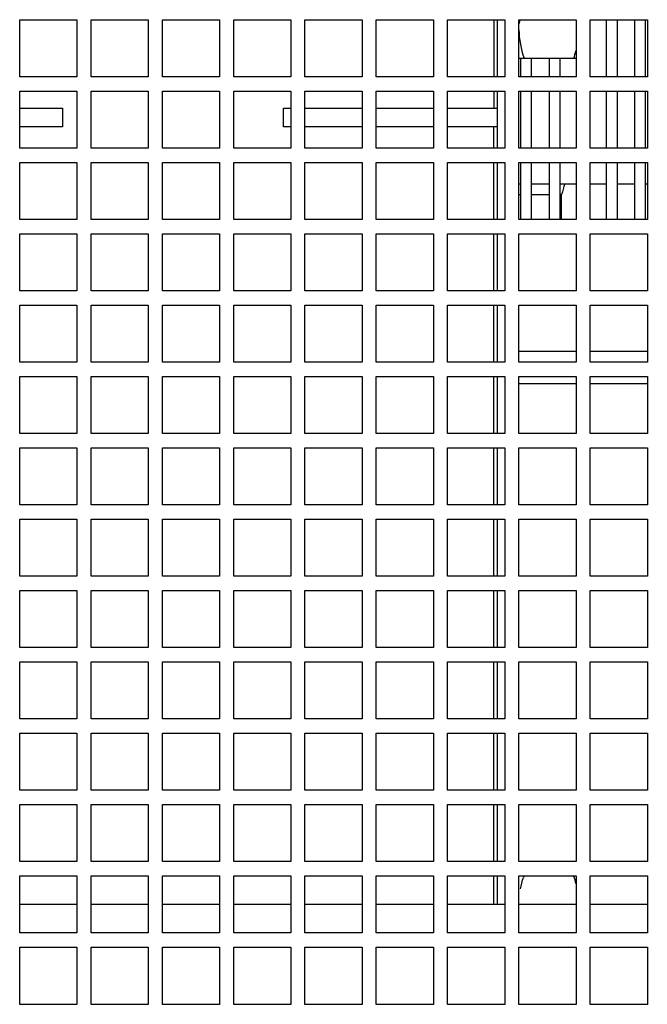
# Model space of a CAD drawing. Header units: millimetres. Extents: x 0 to 2500, y 0 to 2200.
# Tile 58 of 67: x 1515 to 1603, y 1920 to 2058. Entities that reach past the tile are written whole.
import ezdxf

# ---------------------------------------------------------------- set-up
doc = ezdxf.new("R2010")
doc.units = ezdxf.units.MM
doc.header["$LTSCALE"] = 143.407407
for name, color, linetype in [('00_COMPONENTS', 7, 'CONTINUOUS'), ('_1781267', 7, 'CONTINUOUS'), ('_2025582', 7, 'CONTINUOUS')]:
    doc.layers.add(name, color=color, linetype=linetype)

msp = doc.modelspace()

# ---------------------------------------------------------------- linework, layer by layer
at = {"layer": '00_COMPONENTS', "color": 7, "linetype": 'CONTINUOUS'}
for p, q in [((1514.74, 2049.53), (1514.74, 2057.53)), ((1514.74, 2057.53), (1522.74, 2057.53)), ((1522.74, 2057.53), (1522.74, 2049.53)), ((1524.74, 2049.53), (1524.74, 2057.53)), ((1524.74, 2057.53), (1532.74, 2057.53)), ((1532.74, 2057.53), (1532.74, 2049.53)), ((1534.74, 2049.53), (1534.74, 2057.53)), ((1534.74, 2057.53), (1542.74, 2057.53)), ((1542.74, 2057.53), (1542.74, 2049.53)), ((1544.74, 2049.53), (1544.74, 2057.53)), ((1544.74, 2057.53), (1552.74, 2057.53)), ((1552.74, 2057.53), (1552.74, 2049.53)), ((1554.74, 2049.53), (1554.74, 2057.53)), ((1554.74, 2057.53), (1562.74, 2057.53)), ((1562.74, 2057.53), (1562.74, 2049.53)), ((1564.74, 2049.53), (1564.74, 2057.53)), ((1564.74, 2057.53), (1572.74, 2057.53)), ((1572.74, 2057.53), (1572.74, 2049.53)), ((1574.74, 2049.53), (1574.74, 2057.53)), ((1574.74, 2057.53), (1582.74, 2057.53)), ((1581.24, 2057.53), (1581.24, 2049.53)), ((1581.74, 2049.53), (1581.74, 2057.53)), ((1582.74, 2057.53), (1582.74, 2049.53)), ((1584.74, 2049.53), (1584.74, 2057.53)), ((1584.74, 2057.53), (1592.74, 2057.53)), ((1592.74, 2057.53), (1592.74, 2049.53)), ((1594.74, 2049.53), (1594.74, 2057.53)), ((1594.74, 2057.53), (1602.74, 2057.53)), ((1596.99, 2057.53), (1596.99, 2049.53)), ((1598.49, 2057.53), (1598.49, 2049.53)), ((1600.99, 2049.53), (1600.99, 2057.53)), ((1602.49, 2049.53), (1602.49, 2057.53)), ((1602.74, 2057.53), (1602.74, 2049.53)), ((1584.74, 2052.13), (1592.74, 2052.13)), ((1584.99, 2049.53), (1584.99, 2052.13)), ((1586.49, 2049.53), (1586.49, 2052.13)), ((1588.99, 2052.13), (1588.99, 2049.53)), ((1590.49, 2052.13), (1590.49, 2049.53)), ((1522.74, 2049.53), (1514.74, 2049.53)), ((1532.74, 2049.53), (1524.74, 2049.53)), ((1542.74, 2049.53), (1534.74, 2049.53)), ((1552.74, 2049.53), (1544.74, 2049.53)), ((1562.74, 2049.53), (1554.74, 2049.53)), ((1572.74, 2049.53), (1564.74, 2049.53)), ((1582.74, 2049.53), (1574.74, 2049.53)), ((1592.74, 2049.53), (1584.74, 2049.53)), ((1602.74, 2049.53), (1594.74, 2049.53)), ((1514.74, 2039.53), (1514.74, 2047.53)), ((1514.74, 2047.53), (1522.74, 2047.53)), ((1522.74, 2047.53), (1522.74, 2039.53)), ((1524.74, 2039.53), (1524.74, 2047.53)), ((1524.74, 2047.53), (1532.74, 2047.53)), ((1532.74, 2047.53), (1532.74, 2039.53)), ((1534.74, 2039.53), (1534.74, 2047.53)), ((1534.74, 2047.53), (1542.74, 2047.53)), ((1542.74, 2047.53), (1542.74, 2039.53)), ((1544.74, 2039.53), (1544.74, 2047.53)), ((1544.74, 2047.53), (1552.74, 2047.53)), ((1552.74, 2047.53), (1552.74, 2039.53)), ((1554.74, 2039.53), (1554.74, 2047.53)), ((1554.74, 2047.53), (1562.74, 2047.53)), ((1562.74, 2047.53), (1562.74, 2039.53)), ((1564.74, 2039.53), (1564.74, 2047.53)), ((1564.74, 2047.53), (1572.74, 2047.53)), ((1572.74, 2047.53), (1572.74, 2039.53)), ((1574.74, 2039.53), (1574.74, 2047.53)), ((1574.74, 2047.53), (1582.74, 2047.53)), ((1581.24, 2047.53), (1581.24, 2045.13)), ((1581.74, 2039.53), (1581.74, 2047.53)), ((1582.74, 2047.53), (1582.74, 2039.53)), ((1584.74, 2039.53), (1584.74, 2047.53)), ((1584.74, 2047.53), (1592.74, 2047.53)), ((1584.99, 2039.53), (1584.99, 2047.53)), ((1586.49, 2039.53), (1586.49, 2047.53)), ((1588.99, 2047.53), (1588.99, 2039.53)), ((1590.49, 2047.53), (1590.49, 2039.53)), ((1592.74, 2047.53), (1592.74, 2039.53)), ((1594.74, 2039.53), (1594.74, 2047.53)), ((1594.74, 2047.53), (1602.74, 2047.53)), ((1596.99, 2047.53), (1596.99, 2039.53)), ((1598.49, 2047.53), (1598.49, 2039.53)), ((1600.99, 2039.53), (1600.99, 2047.53)), ((1602.49, 2039.53), (1602.49, 2047.53)), ((1602.74, 2047.53), (1602.74, 2039.53)), ((1514.74, 2045.13), (1520.74, 2045.13)), ((1520.74, 2045.13), (1520.74, 2042.53)), ((1551.74, 2042.53), (1551.74, 2045.13)), ((1551.74, 2045.13), (1552.74, 2045.13)), ((1554.74, 2045.13), (1562.74, 2045.13)), ((1564.74, 2045.13), (1572.74, 2045.13)), ((1574.74, 2045.13), (1581.74, 2045.13)), ((1520.74, 2042.53), (1514.74, 2042.53)), ((1552.74, 2042.53), (1551.74, 2042.53)), ((1562.74, 2042.53), (1554.74, 2042.53)), ((1572.74, 2042.53), (1564.74, 2042.53)), ((1581.74, 2042.53), (1574.74, 2042.53)), ((1581.24, 2039.53), (1581.24, 2042.53)), ((1522.74, 2039.53), (1514.74, 2039.53)), ((1532.74, 2039.53), (1524.74, 2039.53)), ((1542.74, 2039.53), (1534.74, 2039.53)), ((1552.74, 2039.53), (1544.74, 2039.53)), ((1562.74, 2039.53), (1554.74, 2039.53)), ((1572.74, 2039.53), (1564.74, 2039.53)), ((1582.74, 2039.53), (1574.74, 2039.53)), ((1592.74, 2039.53), (1584.74, 2039.53)), ((1602.74, 2039.53), (1594.74, 2039.53)), ((1514.74, 2029.53), (1514.74, 2037.53)), ((1514.74, 2037.53), (1522.74, 2037.53)), ((1522.74, 2037.53), (1522.74, 2029.53)), ((1524.74, 2029.53), (1524.74, 2037.53)), ((1524.74, 2037.53), (1532.74, 2037.53)), ((1532.74, 2037.53), (1532.74, 2029.53)), ((1534.74, 2029.53), (1534.74, 2037.53)), ((1534.74, 2037.53), (1542.74, 2037.53)), ((1542.74, 2037.53), (1542.74, 2029.53)), ((1544.74, 2029.53), (1544.74, 2037.53)), ((1544.74, 2037.53), (1552.74, 2037.53)), ((1552.74, 2037.53), (1552.74, 2029.53)), ((1554.74, 2029.53), (1554.74, 2037.53)), ((1554.74, 2037.53), (1562.74, 2037.53)), ((1562.74, 2037.53), (1562.74, 2029.53)), ((1564.74, 2029.53), (1564.74, 2037.53)), ((1564.74, 2037.53), (1572.74, 2037.53)), ((1572.74, 2037.53), (1572.74, 2029.53)), ((1574.74, 2029.53), (1574.74, 2037.53)), ((1574.74, 2037.53), (1582.74, 2037.53)), ((1581.24, 2029.53), (1581.24, 2037.53)), ((1581.74, 2029.53), (1581.74, 2037.53)), ((1582.74, 2037.53), (1582.74, 2029.53)), ((1584.74, 2029.53), (1584.74, 2037.53)), ((1584.74, 2037.53), (1592.74, 2037.53)), ((1584.99, 2029.53), (1584.99, 2037.53)), ((1586.49, 2029.53), (1586.49, 2037.53)), ((1588.99, 2037.53), (1588.99, 2029.53)), ((1590.49, 2037.53), (1590.49, 2029.53)), ((1592.74, 2037.53), (1592.74, 2029.53)), ((1594.74, 2029.53), (1594.74, 2037.53)), ((1594.74, 2037.53), (1602.74, 2037.53)), ((1596.99, 2037.53), (1596.99, 2029.53)), ((1598.49, 2037.53), (1598.49, 2029.53)), ((1600.99, 2029.53), (1600.99, 2037.53)), ((1602.49, 2029.53), (1602.49, 2037.53)), ((1602.74, 2037.53), (1602.74, 2029.53)), ((1522.74, 2029.53), (1514.74, 2029.53)), ((1532.74, 2029.53), (1524.74, 2029.53)), ((1542.74, 2029.53), (1534.74, 2029.53)), ((1552.74, 2029.53), (1544.74, 2029.53)), ((1562.74, 2029.53), (1554.74, 2029.53)), ((1572.74, 2029.53), (1564.74, 2029.53)), ((1582.74, 2029.53), (1574.74, 2029.53)), ((1592.74, 2029.53), (1584.74, 2029.53)), ((1602.74, 2029.53), (1594.74, 2029.53)), ((1514.74, 2019.53), (1514.74, 2027.53)), ((1514.74, 2027.53), (1522.74, 2027.53)), ((1522.74, 2027.53), (1522.74, 2019.53)), ((1524.74, 2019.53), (1524.74, 2027.53)), ((1524.74, 2027.53), (1532.74, 2027.53)), ((1532.74, 2027.53), (1532.74, 2019.53)), ((1534.74, 2019.53), (1534.74, 2027.53)), ((1534.74, 2027.53), (1542.74, 2027.53)), ((1542.74, 2027.53), (1542.74, 2019.53)), ((1544.74, 2019.53), (1544.74, 2027.53)), ((1544.74, 2027.53), (1552.74, 2027.53)), ((1552.74, 2027.53), (1552.74, 2019.53)), ((1554.74, 2019.53), (1554.74, 2027.53)), ((1554.74, 2027.53), (1562.74, 2027.53)), ((1562.74, 2027.53), (1562.74, 2019.53)), ((1564.74, 2019.53), (1564.74, 2027.53)), ((1564.74, 2027.53), (1572.74, 2027.53)), ((1572.74, 2027.53), (1572.74, 2019.53)), ((1574.74, 2019.53), (1574.74, 2027.53)), ((1574.74, 2027.53), (1582.74, 2027.53)), ((1581.24, 2019.53), (1581.24, 2027.53)), ((1581.74, 2019.53), (1581.74, 2027.53)), ((1582.74, 2027.53), (1582.74, 2019.53)), ((1584.74, 2019.53), (1584.74, 2027.53)), ((1584.74, 2027.53), (1592.74, 2027.53)), ((1592.74, 2027.53), (1592.74, 2019.53)), ((1594.74, 2019.53), (1594.74, 2027.53)), ((1594.74, 2027.53), (1602.74, 2027.53)), ((1602.74, 2027.53), (1602.74, 2019.53)), ((1522.74, 2019.53), (1514.74, 2019.53)), ((1532.74, 2019.53), (1524.74, 2019.53)), ((1542.74, 2019.53), (1534.74, 2019.53)), ((1552.74, 2019.53), (1544.74, 2019.53)), ((1562.74, 2019.53), (1554.74, 2019.53)), ((1572.74, 2019.53), (1564.74, 2019.53)), ((1582.74, 2019.53), (1574.74, 2019.53)), ((1592.74, 2019.53), (1584.74, 2019.53)), ((1602.74, 2019.53), (1594.74, 2019.53)), ((1514.74, 2009.53), (1514.74, 2017.53)), ((1514.74, 2017.53), (1522.74, 2017.53)), ((1522.74, 2017.53), (1522.74, 2009.53)), ((1524.74, 2009.53), (1524.74, 2017.53)), ((1524.74, 2017.53), (1532.74, 2017.53)), ((1532.74, 2017.53), (1532.74, 2009.53)), ((1534.74, 2009.53), (1534.74, 2017.53)), ((1534.74, 2017.53), (1542.74, 2017.53)), ((1542.74, 2017.53), (1542.74, 2009.53)), ((1544.74, 2009.53), (1544.74, 2017.53)), ((1544.74, 2017.53), (1552.74, 2017.53)), ((1552.74, 2017.53), (1552.74, 2009.53)), ((1554.74, 2009.53), (1554.74, 2017.53)), ((1554.74, 2017.53), (1562.74, 2017.53)), ((1562.74, 2017.53), (1562.74, 2009.53)), ((1564.74, 2009.53), (1564.74, 2017.53)), ((1564.74, 2017.53), (1572.74, 2017.53)), ((1572.74, 2017.53), (1572.74, 2009.53)), ((1574.74, 2009.53), (1574.74, 2017.53)), ((1574.74, 2017.53), (1582.74, 2017.53)), ((1581.24, 2009.53), (1581.24, 2017.53)), ((1581.74, 2009.53), (1581.74, 2017.53)), ((1582.74, 2017.53), (1582.74, 2009.53)), ((1584.74, 2009.53), (1584.74, 2017.53)), ((1584.74, 2017.53), (1592.74, 2017.53)), ((1592.74, 2017.53), (1592.74, 2009.53)), ((1594.74, 2009.53), (1594.74, 2017.53)), ((1594.74, 2017.53), (1602.74, 2017.53)), ((1602.74, 2017.53), (1602.74, 2009.53)), ((1522.74, 2009.53), (1514.74, 2009.53)), ((1532.74, 2009.53), (1524.74, 2009.53)), ((1542.74, 2009.53), (1534.74, 2009.53)), ((1552.74, 2009.53), (1544.74, 2009.53)), ((1562.74, 2009.53), (1554.74, 2009.53)), ((1572.74, 2009.53), (1564.74, 2009.53)), ((1582.74, 2009.53), (1574.74, 2009.53)), ((1592.74, 2009.53), (1584.74, 2009.53)), ((1602.74, 2009.53), (1594.74, 2009.53)), ((1514.74, 1999.53), (1514.74, 2007.53)), ((1514.74, 2007.53), (1522.74, 2007.53)), ((1522.74, 2007.53), (1522.74, 1999.53)), ((1524.74, 1999.53), (1524.74, 2007.53)), ((1524.74, 2007.53), (1532.74, 2007.53)), ((1532.74, 2007.53), (1532.74, 1999.53)), ((1534.74, 1999.53), (1534.74, 2007.53)), ((1534.74, 2007.53), (1542.74, 2007.53)), ((1542.74, 2007.53), (1542.74, 1999.53)), ((1544.74, 1999.53), (1544.74, 2007.53)), ((1544.74, 2007.53), (1552.74, 2007.53)), ((1552.74, 2007.53), (1552.74, 1999.53)), ((1554.74, 1999.53), (1554.74, 2007.53)), ((1554.74, 2007.53), (1562.74, 2007.53)), ((1562.74, 2007.53), (1562.74, 1999.53)), ((1564.74, 1999.53), (1564.74, 2007.53)), ((1564.74, 2007.53), (1572.74, 2007.53)), ((1572.74, 2007.53), (1572.74, 1999.53)), ((1574.74, 1999.53), (1574.74, 2007.53)), ((1574.74, 2007.53), (1582.74, 2007.53)), ((1581.24, 1999.53), (1581.24, 2007.53)), ((1581.74, 1999.53), (1581.74, 2007.53)), ((1582.74, 2007.53), (1582.74, 1999.53)), ((1584.74, 1999.53), (1584.74, 2007.53)), ((1584.74, 2007.53), (1592.74, 2007.53)), ((1592.74, 2007.53), (1592.74, 1999.53)), ((1594.74, 1999.53), (1594.74, 2007.53)), ((1594.74, 2007.53), (1602.74, 2007.53)), ((1602.74, 2007.53), (1602.74, 1999.53)), ((1522.74, 1999.53), (1514.74, 1999.53)), ((1532.74, 1999.53), (1524.74, 1999.53)), ((1542.74, 1999.53), (1534.74, 1999.53)), ((1552.74, 1999.53), (1544.74, 1999.53)), ((1562.74, 1999.53), (1554.74, 1999.53)), ((1572.74, 1999.53), (1564.74, 1999.53)), ((1582.74, 1999.53), (1574.74, 1999.53)), ((1592.74, 1999.53), (1584.74, 1999.53)), ((1602.74, 1999.53), (1594.74, 1999.53)), ((1514.74, 1989.53), (1514.74, 1997.53)), ((1514.74, 1997.53), (1522.74, 1997.53)), ((1522.74, 1997.53), (1522.74, 1989.53)), ((1524.74, 1989.53), (1524.74, 1997.53)), ((1524.74, 1997.53), (1532.74, 1997.53)), ((1532.74, 1997.53), (1532.74, 1989.53)), ((1534.74, 1989.53), (1534.74, 1997.53)), ((1534.74, 1997.53), (1542.74, 1997.53)), ((1542.74, 1997.53), (1542.74, 1989.53)), ((1544.74, 1989.53), (1544.74, 1997.53)), ((1544.74, 1997.53), (1552.74, 1997.53)), ((1552.74, 1997.53), (1552.74, 1989.53)), ((1554.74, 1989.53), (1554.74, 1997.53)), ((1554.74, 1997.53), (1562.74, 1997.53)), ((1562.74, 1997.53), (1562.74, 1989.53)), ((1564.74, 1989.53), (1564.74, 1997.53)), ((1564.74, 1997.53), (1572.74, 1997.53)), ((1572.74, 1997.53), (1572.74, 1989.53)), ((1574.74, 1989.53), (1574.74, 1997.53)), ((1574.74, 1997.53), (1582.74, 1997.53)), ((1581.24, 1989.53), (1581.24, 1997.53)), ((1581.74, 1989.53), (1581.74, 1997.53)), ((1582.74, 1997.53), (1582.74, 1989.53)), ((1584.74, 1989.53), (1584.74, 1997.53)), ((1584.74, 1997.53), (1592.74, 1997.53)), ((1592.74, 1997.53), (1592.74, 1989.53)), ((1594.74, 1989.53), (1594.74, 1997.53)), ((1594.74, 1997.53), (1602.74, 1997.53)), ((1602.74, 1997.53), (1602.74, 1989.53)), ((1522.74, 1989.53), (1514.74, 1989.53)), ((1532.74, 1989.53), (1524.74, 1989.53)), ((1542.74, 1989.53), (1534.74, 1989.53)), ((1552.74, 1989.53), (1544.74, 1989.53)), ((1562.74, 1989.53), (1554.74, 1989.53)), ((1572.74, 1989.53), (1564.74, 1989.53)), ((1582.74, 1989.53), (1574.74, 1989.53)), ((1592.74, 1989.53), (1584.74, 1989.53)), ((1602.74, 1989.53), (1594.74, 1989.53)), ((1514.74, 1979.53), (1514.74, 1987.53)), ((1514.74, 1987.53), (1522.74, 1987.53)), ((1522.74, 1987.53), (1522.74, 1979.53)), ((1524.74, 1979.53), (1524.74, 1987.53)), ((1524.74, 1987.53), (1532.74, 1987.53)), ((1532.74, 1987.53), (1532.74, 1979.53)), ((1534.74, 1979.53), (1534.74, 1987.53)), ((1534.74, 1987.53), (1542.74, 1987.53)), ((1542.74, 1987.53), (1542.74, 1979.53)), ((1544.74, 1979.53), (1544.74, 1987.53)), ((1544.74, 1987.53), (1552.74, 1987.53)), ((1552.74, 1987.53), (1552.74, 1979.53)), ((1554.74, 1979.53), (1554.74, 1987.53)), ((1554.74, 1987.53), (1562.74, 1987.53)), ((1562.74, 1987.53), (1562.74, 1979.53)), ((1564.74, 1979.53), (1564.74, 1987.53)), ((1564.74, 1987.53), (1572.74, 1987.53)), ((1572.74, 1987.53), (1572.74, 1979.53)), ((1574.74, 1979.53), (1574.74, 1987.53)), ((1574.74, 1987.53), (1582.74, 1987.53)), ((1581.24, 1979.53), (1581.24, 1987.53)), ((1581.74, 1979.53), (1581.74, 1987.53)), ((1582.74, 1987.53), (1582.74, 1979.53)), ((1584.74, 1979.53), (1584.74, 1987.53)), ((1584.74, 1987.53), (1592.74, 1987.53)), ((1592.74, 1987.53), (1592.74, 1979.53)), ((1594.74, 1979.53), (1594.74, 1987.53)), ((1594.74, 1987.53), (1602.74, 1987.53)), ((1602.74, 1987.53), (1602.74, 1979.53)), ((1522.74, 1979.53), (1514.74, 1979.53)), ((1532.74, 1979.53), (1524.74, 1979.53)), ((1542.74, 1979.53), (1534.74, 1979.53)), ((1552.74, 1979.53), (1544.74, 1979.53)), ((1562.74, 1979.53), (1554.74, 1979.53)), ((1572.74, 1979.53), (1564.74, 1979.53)), ((1582.74, 1979.53), (1574.74, 1979.53)), ((1592.74, 1979.53), (1584.74, 1979.53)), ((1602.74, 1979.53), (1594.74, 1979.53)), ((1514.74, 1969.53), (1514.74, 1977.53)), ((1514.74, 1977.53), (1522.74, 1977.53)), ((1522.74, 1977.53), (1522.74, 1969.53)), ((1524.74, 1969.53), (1524.74, 1977.53)), ((1524.74, 1977.53), (1532.74, 1977.53)), ((1532.74, 1977.53), (1532.74, 1969.53)), ((1534.74, 1969.53), (1534.74, 1977.53)), ((1534.74, 1977.53), (1542.74, 1977.53)), ((1542.74, 1977.53), (1542.74, 1969.53)), ((1544.74, 1969.53), (1544.74, 1977.53)), ((1544.74, 1977.53), (1552.74, 1977.53)), ((1552.74, 1977.53), (1552.74, 1969.53)), ((1554.74, 1969.53), (1554.74, 1977.53)), ((1554.74, 1977.53), (1562.74, 1977.53)), ((1562.74, 1977.53), (1562.74, 1969.53)), ((1564.74, 1969.53), (1564.74, 1977.53)), ((1564.74, 1977.53), (1572.74, 1977.53)), ((1572.74, 1977.53), (1572.74, 1969.53)), ((1574.74, 1969.53), (1574.74, 1977.53)), ((1574.74, 1977.53), (1582.74, 1977.53)), ((1581.24, 1969.53), (1581.24, 1977.53)), ((1581.74, 1969.53), (1581.74, 1977.53)), ((1582.74, 1977.53), (1582.74, 1969.53)), ((1584.74, 1969.53), (1584.74, 1977.53)), ((1584.74, 1977.53), (1592.74, 1977.53)), ((1592.74, 1977.53), (1592.74, 1969.53)), ((1594.74, 1969.53), (1594.74, 1977.53)), ((1594.74, 1977.53), (1602.74, 1977.53)), ((1602.74, 1977.53), (1602.74, 1969.53)), ((1522.74, 1969.53), (1514.74, 1969.53)), ((1532.74, 1969.53), (1524.74, 1969.53)), ((1542.74, 1969.53), (1534.74, 1969.53)), ((1552.74, 1969.53), (1544.74, 1969.53)), ((1562.74, 1969.53), (1554.74, 1969.53)), ((1572.74, 1969.53), (1564.74, 1969.53)), ((1582.74, 1969.53), (1574.74, 1969.53)), ((1592.74, 1969.53), (1584.74, 1969.53)), ((1602.74, 1969.53), (1594.74, 1969.53)), ((1514.74, 1959.53), (1514.74, 1967.53)), ((1514.74, 1967.53), (1522.74, 1967.53)), ((1522.74, 1967.53), (1522.74, 1959.53)), ((1524.74, 1959.53), (1524.74, 1967.53)), ((1524.74, 1967.53), (1532.74, 1967.53)), ((1532.74, 1967.53), (1532.74, 1959.53)), ((1534.74, 1959.53), (1534.74, 1967.53)), ((1534.74, 1967.53), (1542.74, 1967.53)), ((1542.74, 1967.53), (1542.74, 1959.53)), ((1544.74, 1959.53), (1544.74, 1967.53)), ((1544.74, 1967.53), (1552.74, 1967.53)), ((1552.74, 1967.53), (1552.74, 1959.53)), ((1554.74, 1959.53), (1554.74, 1967.53)), ((1554.74, 1967.53), (1562.74, 1967.53)), ((1562.74, 1967.53), (1562.74, 1959.53)), ((1564.74, 1959.53), (1564.74, 1967.53)), ((1564.74, 1967.53), (1572.74, 1967.53)), ((1572.74, 1967.53), (1572.74, 1959.53)), ((1574.74, 1959.53), (1574.74, 1967.53)), ((1574.74, 1967.53), (1582.74, 1967.53)), ((1581.24, 1959.53), (1581.24, 1967.53)), ((1581.74, 1959.53), (1581.74, 1967.53)), ((1582.74, 1967.53), (1582.74, 1959.53)), ((1584.74, 1959.53), (1584.74, 1967.53)), ((1584.74, 1967.53), (1592.74, 1967.53)), ((1592.74, 1967.53), (1592.74, 1959.53)), ((1594.74, 1959.53), (1594.74, 1967.53)), ((1594.74, 1967.53), (1602.74, 1967.53)), ((1602.74, 1967.53), (1602.74, 1959.53)), ((1522.74, 1959.53), (1514.74, 1959.53)), ((1532.74, 1959.53), (1524.74, 1959.53)), ((1542.74, 1959.53), (1534.74, 1959.53)), ((1552.74, 1959.53), (1544.74, 1959.53)), ((1562.74, 1959.53), (1554.74, 1959.53)), ((1572.74, 1959.53), (1564.74, 1959.53)), ((1582.74, 1959.53), (1574.74, 1959.53)), ((1592.74, 1959.53), (1584.74, 1959.53)), ((1602.74, 1959.53), (1594.74, 1959.53)), ((1514.74, 1949.53), (1514.74, 1957.53)), ((1514.74, 1957.53), (1522.74, 1957.53)), ((1522.74, 1957.53), (1522.74, 1949.53)), ((1524.74, 1949.53), (1524.74, 1957.53)), ((1524.74, 1957.53), (1532.74, 1957.53)), ((1532.74, 1957.53), (1532.74, 1949.53)), ((1534.74, 1949.53), (1534.74, 1957.53)), ((1534.74, 1957.53), (1542.74, 1957.53)), ((1542.74, 1957.53), (1542.74, 1949.53)), ((1544.74, 1949.53), (1544.74, 1957.53)), ((1544.74, 1957.53), (1552.74, 1957.53)), ((1552.74, 1957.53), (1552.74, 1949.53)), ((1554.74, 1949.53), (1554.74, 1957.53)), ((1554.74, 1957.53), (1562.74, 1957.53)), ((1562.74, 1957.53), (1562.74, 1949.53)), ((1564.74, 1949.53), (1564.74, 1957.53)), ((1564.74, 1957.53), (1572.74, 1957.53)), ((1572.74, 1957.53), (1572.74, 1949.53)), ((1574.74, 1949.53), (1574.74, 1957.53)), ((1574.74, 1957.53), (1582.74, 1957.53)), ((1581.24, 1949.53), (1581.24, 1957.53)), ((1581.74, 1949.53), (1581.74, 1957.53)), ((1582.74, 1957.53), (1582.74, 1949.53)), ((1584.74, 1949.53), (1584.74, 1957.53)), ((1584.74, 1957.53), (1592.74, 1957.53)), ((1592.74, 1957.53), (1592.74, 1949.53)), ((1594.74, 1949.53), (1594.74, 1957.53)), ((1594.74, 1957.53), (1602.74, 1957.53)), ((1602.74, 1957.53), (1602.74, 1949.53)), ((1522.74, 1949.53), (1514.74, 1949.53)), ((1532.74, 1949.53), (1524.74, 1949.53)), ((1542.74, 1949.53), (1534.74, 1949.53)), ((1552.74, 1949.53), (1544.74, 1949.53)), ((1562.74, 1949.53), (1554.74, 1949.53)), ((1572.74, 1949.53), (1564.74, 1949.53)), ((1582.74, 1949.53), (1574.74, 1949.53)), ((1592.74, 1949.53), (1584.74, 1949.53)), ((1602.74, 1949.53), (1594.74, 1949.53)), ((1514.74, 1939.53), (1514.74, 1947.53)), ((1514.74, 1947.53), (1522.74, 1947.53)), ((1522.74, 1947.53), (1522.74, 1939.53)), ((1524.74, 1939.53), (1524.74, 1947.53)), ((1524.74, 1947.53), (1532.74, 1947.53)), ((1532.74, 1947.53), (1532.74, 1939.53)), ((1534.74, 1939.53), (1534.74, 1947.53)), ((1534.74, 1947.53), (1542.74, 1947.53)), ((1542.74, 1947.53), (1542.74, 1939.53)), ((1544.74, 1939.53), (1544.74, 1947.53)), ((1544.74, 1947.53), (1552.74, 1947.53)), ((1552.74, 1947.53), (1552.74, 1939.53)), ((1554.74, 1939.53), (1554.74, 1947.53)), ((1554.74, 1947.53), (1562.74, 1947.53)), ((1562.74, 1947.53), (1562.74, 1939.53)), ((1564.74, 1939.53), (1564.74, 1947.53)), ((1564.74, 1947.53), (1572.74, 1947.53)), ((1572.74, 1947.53), (1572.74, 1939.53)), ((1574.74, 1939.53), (1574.74, 1947.53)), ((1574.74, 1947.53), (1582.74, 1947.53)), ((1581.24, 1939.53), (1581.24, 1947.53)), ((1581.74, 1939.53), (1581.74, 1947.53)), ((1582.74, 1947.53), (1582.74, 1939.53)), ((1584.74, 1939.53), (1584.74, 1947.53)), ((1584.74, 1947.53), (1592.74, 1947.53)), ((1592.74, 1947.53), (1592.74, 1939.53)), ((1594.74, 1939.53), (1594.74, 1947.53)), ((1594.74, 1947.53), (1602.74, 1947.53)), ((1602.74, 1947.53), (1602.74, 1939.53)), ((1522.74, 1939.53), (1514.74, 1939.53)), ((1532.74, 1939.53), (1524.74, 1939.53)), ((1542.74, 1939.53), (1534.74, 1939.53)), ((1552.74, 1939.53), (1544.74, 1939.53)), ((1562.74, 1939.53), (1554.74, 1939.53)), ((1572.74, 1939.53), (1564.74, 1939.53)), ((1582.74, 1939.53), (1574.74, 1939.53)), ((1592.74, 1939.53), (1584.74, 1939.53)), ((1602.74, 1939.53), (1594.74, 1939.53)), ((1514.74, 1929.53), (1514.74, 1937.53)), ((1514.74, 1937.53), (1522.74, 1937.53)), ((1522.74, 1937.53), (1522.74, 1929.53)), ((1524.74, 1929.53), (1524.74, 1937.53)), ((1524.74, 1937.53), (1532.74, 1937.53)), ((1532.74, 1937.53), (1532.74, 1929.53)), ((1534.74, 1929.53), (1534.74, 1937.53)), ((1534.74, 1937.53), (1542.74, 1937.53)), ((1542.74, 1937.53), (1542.74, 1929.53)), ((1544.74, 1929.53), (1544.74, 1937.53)), ((1544.74, 1937.53), (1552.74, 1937.53)), ((1552.74, 1937.53), (1552.74, 1929.53)), ((1554.74, 1929.53), (1554.74, 1937.53)), ((1554.74, 1937.53), (1562.74, 1937.53)), ((1562.74, 1937.53), (1562.74, 1929.53)), ((1564.74, 1929.53), (1564.74, 1937.53)), ((1564.74, 1937.53), (1572.74, 1937.53)), ((1572.74, 1937.53), (1572.74, 1929.53)), ((1574.74, 1929.53), (1574.74, 1937.53)), ((1574.74, 1937.53), (1582.74, 1937.53)), ((1581.24, 1933.53), (1581.24, 1937.53)), ((1581.74, 1933.53), (1581.74, 1937.53)), ((1582.74, 1937.53), (1582.74, 1929.53)), ((1584.74, 1929.53), (1584.74, 1937.53)), ((1584.74, 1937.53), (1592.74, 1937.53)), ((1592.74, 1937.53), (1592.74, 1929.53)), ((1594.74, 1929.53), (1594.74, 1937.53)), ((1594.74, 1937.53), (1602.74, 1937.53)), ((1602.74, 1937.53), (1602.74, 1929.53)), ((1522.74, 1933.53), (1514.74, 1933.53)), ((1532.74, 1933.53), (1524.74, 1933.53)), ((1542.74, 1933.53), (1534.74, 1933.53)), ((1552.74, 1933.53), (1544.74, 1933.53)), ((1562.74, 1933.53), (1554.74, 1933.53)), ((1572.74, 1933.53), (1564.74, 1933.53)), ((1582.74, 1933.53), (1574.74, 1933.53)), ((1592.74, 1933.53), (1584.74, 1933.53)), ((1602.74, 1933.53), (1594.74, 1933.53)), ((1522.74, 1929.53), (1514.74, 1929.53)), ((1532.74, 1929.53), (1524.74, 1929.53)), ((1542.74, 1929.53), (1534.74, 1929.53)), ((1552.74, 1929.53), (1544.74, 1929.53)), ((1562.74, 1929.53), (1554.74, 1929.53)), ((1572.74, 1929.53), (1564.74, 1929.53)), ((1582.74, 1929.53), (1574.74, 1929.53)), ((1592.74, 1929.53), (1584.74, 1929.53)), ((1602.74, 1929.53), (1594.74, 1929.53)), ((1514.74, 1919.53), (1514.74, 1927.53)), ((1514.74, 1927.53), (1522.74, 1927.53)), ((1522.74, 1927.53), (1522.74, 1919.53)), ((1524.74, 1919.53), (1524.74, 1927.53)), ((1524.74, 1927.53), (1532.74, 1927.53)), ((1532.74, 1927.53), (1532.74, 1919.53)), ((1534.74, 1919.53), (1534.74, 1927.53)), ((1534.74, 1927.53), (1542.74, 1927.53)), ((1542.74, 1927.53), (1542.74, 1919.53)), ((1544.74, 1919.53), (1544.74, 1927.53)), ((1544.74, 1927.53), (1552.74, 1927.53)), ((1552.74, 1927.53), (1552.74, 1919.53)), ((1554.74, 1919.53), (1554.74, 1927.53)), ((1554.74, 1927.53), (1562.74, 1927.53)), ((1562.74, 1927.53), (1562.74, 1919.53)), ((1564.74, 1919.53), (1564.74, 1927.53)), ((1564.74, 1927.53), (1572.74, 1927.53)), ((1572.74, 1927.53), (1572.74, 1919.53)), ((1574.74, 1919.53), (1574.74, 1927.53)), ((1574.74, 1927.53), (1582.74, 1927.53)), ((1582.74, 1927.53), (1582.74, 1919.53)), ((1584.74, 1919.53), (1584.74, 1927.53)), ((1584.74, 1927.53), (1592.74, 1927.53)), ((1592.74, 1927.53), (1592.74, 1919.53)), ((1594.74, 1919.53), (1594.74, 1927.53)), ((1594.74, 1927.53), (1602.74, 1927.53)), ((1602.74, 1927.53), (1602.74, 1919.53)), ((1522.74, 1919.53), (1514.74, 1919.53)), ((1532.74, 1919.53), (1524.74, 1919.53)), ((1542.74, 1919.53), (1534.74, 1919.53)), ((1552.74, 1919.53), (1544.74, 1919.53)), ((1562.74, 1919.53), (1554.74, 1919.53)), ((1572.74, 1919.53), (1564.74, 1919.53)), ((1582.74, 1919.53), (1574.74, 1919.53)), ((1592.74, 1919.53), (1584.74, 1919.53)), ((1602.74, 1919.53), (1594.74, 1919.53))]:
    msp.add_line(p, q, dxfattribs=at)
for centre, radius, start, end in [((1595.73, 2056.09), 10.99, 172.47, 175.2575), ((1576.76, 2057.38), 16.52, 341.4863, 345.3192), ((1602.83, 1931.74), 18.32, 161.5621, 162.2435), ((1576.93, 1932.34), 16.34, 14.6671, 18.2038)]:
    msp.add_arc(centre, radius, start, end, dxfattribs=at)
for points in [[(1584.74, 2056.13), (1584.74, 2054.78), (1585.02, 2053.42), (1585.45, 2052.13)], [(1584.96, 1935.7), (1585.07, 1936.25), (1585.21, 1936.79), (1585.38, 1937.33)]]:
    msp.add_open_spline(points, degree=3, dxfattribs=at)
at = {"layer": '_1781267', "color": 7, "linetype": 'CONTINUOUS'}
for p, q in [((1584.74, 2034.53), (1584.99, 2034.53)), ((1586.49, 2034.53), (1588.99, 2034.53)), ((1590.49, 2034.53), (1592.74, 2034.53)), ((1594.74, 2034.53), (1596.99, 2034.53)), ((1598.49, 2034.53), (1600.99, 2034.53)), ((1602.49, 2034.53), (1602.74, 2034.53)), ((1584.74, 2033.03), (1584.99, 2033.03)), ((1586.49, 2033.03), (1588.99, 2033.03)), ((1590.49, 2033.03), (1590.72, 2033.03)), ((1590.72, 2029.53), (1590.72, 2033.03))]:
    msp.add_line(p, q, dxfattribs=at)
msp.add_arc((2213.97, 1852.35), 648.91, 163.69449, 163.83243, dxfattribs=at)
at = {"layer": '_2025582', "color": 7, "linetype": 'CONTINUOUS'}
for p, q in [((1592.74, 2011.03), (1584.74, 2011.03)), ((1602.74, 2011.03), (1594.74, 2011.03)), ((1584.74, 2006.53), (1592.74, 2006.53)), ((1594.74, 2006.53), (1602.74, 2006.53))]:
    msp.add_line(p, q, dxfattribs=at)

doc.saveas('drawing.dxf')
